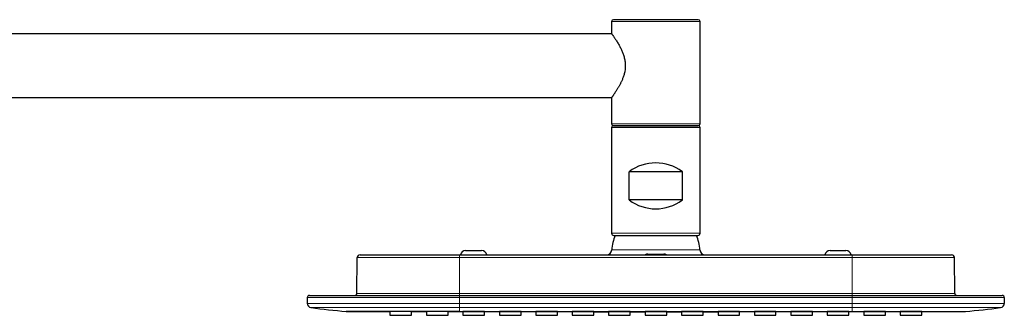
# Model space of a CAD drawing. Header units: millimetres. Extents: x 8 to 2427, y 12 to 2587.
# Tile 154 of 154: x 1901 to 2179, y 2504 to 2587. Entities that reach past the tile are written whole.
import ezdxf

# ---------------------------------------------------------------- set-up
doc = ezdxf.new("R2010")
doc.units = ezdxf.units.MM

msp = doc.modelspace()

# ---------------------------------------------------------------- linework, layer by layer
at = {"color": 7, "linetype": 'Continuous', "lineweight": 30}
for p, q in [((2067.9, 2586.7), (2067.9, 2583.25)), ((2092.4, 2587.2), (2068.4, 2587.2)), ((2092.9, 2557.7), (2092.9, 2586.7)), ((2067.94, 2583.2), (1691.36, 2583.2)), ((1691.36, 2565.2), (2067.94, 2565.2)), ((2067.9, 2565.15), (2067.9, 2557.7)), ((2067.9, 2556.7), (2067.9, 2526.8)), ((2068.4, 2557.2), (2092.4, 2557.2)), ((2092.4, 2557.2), (2068.4, 2557.2)), ((2092.9, 2526.8), (2092.9, 2556.7)), ((2072.9, 2536.2), (2072.9, 2544.2)), ((2087.9, 2544.2), (2072.9, 2544.2)), ((2087.9, 2536.2), (2087.9, 2544.2)), ((2087.9, 2536.2), (2072.9, 2536.2)), ((2068.51, 2526.2), (2092.3, 2526.2)), ((2026.65, 2521.9), (2031.15, 2521.9)), ((2129.65, 2521.9), (2134.15, 2521.9)), ((1995.91, 2509.79), (1996, 2519.91)), ((1996.8, 2520.7), (2024.9, 2520.7)), ((2024.9, 2520.7), (2135.9, 2520.7)), ((2078.15, 2520.9), (2082.65, 2520.9)), ((2135.9, 2520.7), (2164.01, 2520.7)), ((2164.9, 2509.79), (2164.81, 2519.91)), ((1981.9, 2508.6), (1981.9, 2506.94)), ((1982.5, 2509.2), (2024.9, 2509.2)), ((2024.9, 2509.2), (2135.9, 2509.2)), ((2135.9, 2509.2), (2178.3, 2509.2)), ((2178.9, 2508.6), (2178.9, 2506.94)), ((2002.89, 2504.68), (2005.25, 2504.67)), ((2005.25, 2504.69), (2005.25, 2503.58)), ((2005.25, 2503.58), (2011.37, 2503.58)), ((2011.37, 2503.58), (2011.37, 2504.68)), ((2015.58, 2504.68), (2015.58, 2503.58)), ((2015.58, 2503.58), (2021.7, 2503.58)), ((2021.7, 2503.58), (2021.7, 2504.68)), ((2025.85, 2504.67), (2025.85, 2503.58)), ((2025.85, 2503.58), (2031.97, 2503.58)), ((2031.97, 2503.58), (2031.97, 2504.67)), ((2036.18, 2504.68), (2036.18, 2503.58)), ((2036.18, 2503.58), (2042.3, 2503.58)), ((2042.3, 2503.58), (2042.3, 2504.67)), ((2046.45, 2504.66), (2046.45, 2503.58)), ((2046.45, 2503.58), (2052.57, 2503.58)), ((2052.57, 2503.58), (2052.57, 2504.66)), ((2056.78, 2504.67), (2056.78, 2503.58)), ((2056.78, 2503.58), (2062.9, 2503.58)), ((2062.9, 2503.58), (2062.9, 2504.67)), ((2067.05, 2504.66), (2067.05, 2503.58)), ((2067.05, 2503.58), (2073.17, 2503.58)), ((2073.17, 2503.58), (2073.17, 2504.66)), ((2077.38, 2504.67), (2077.38, 2503.58)), ((2077.38, 2503.58), (2083.5, 2503.58)), ((2083.5, 2503.58), (2083.5, 2504.67)), ((2087.65, 2504.66), (2087.65, 2503.58)), ((2087.65, 2503.58), (2093.77, 2503.58)), ((2093.77, 2503.58), (2093.77, 2504.66)), ((2097.98, 2504.67), (2097.98, 2503.58)), ((2097.98, 2503.58), (2104.1, 2503.58)), ((2104.1, 2503.58), (2104.1, 2504.67)), ((2108.25, 2504.66), (2108.25, 2503.58)), ((2108.25, 2503.58), (2114.37, 2503.58)), ((2114.37, 2503.58), (2114.37, 2504.66)), ((2118.58, 2504.67), (2118.58, 2503.58)), ((2118.58, 2503.58), (2124.7, 2503.58)), ((2124.7, 2503.58), (2124.7, 2504.68)), ((2128.85, 2504.67), (2128.85, 2503.58)), ((2128.85, 2503.58), (2134.97, 2503.58)), ((2134.97, 2503.58), (2134.97, 2504.67)), ((2139.18, 2504.68), (2139.18, 2503.58)), ((2139.18, 2503.58), (2145.3, 2503.58)), ((2145.3, 2503.58), (2145.3, 2504.68)), ((2149.45, 2504.68), (2149.45, 2503.58)), ((2149.45, 2503.58), (2155.57, 2503.58)), ((2155.57, 2503.58), (2155.57, 2504.69)), ((2155.57, 2504.67), (2157.92, 2504.68))]:
    msp.add_line(p, q, dxfattribs=at)
at = {"color": 252, "linetype": 'Continuous', "lineweight": 0}
for p, q in [((2092.9, 2586.7), (2067.9, 2586.7)), ((2067.9, 2557.7), (2092.9, 2557.7)), ((2092.9, 2556.7), (2067.9, 2556.7)), ((2092.9, 2526.8), (2067.9, 2526.8)), ((2067.94, 2522.09), (2092.87, 2522.09)), ((2024.9, 2519.91), (1996, 2519.91)), ((2024.9, 2519.91), (2024.9, 2520.7)), ((2024.9, 2509.79), (2024.9, 2519.91)), ((2135.9, 2519.91), (2024.9, 2519.91)), ((2135.9, 2519.91), (2135.9, 2520.7)), ((2135.9, 2509.79), (2135.9, 2519.91)), ((2164.81, 2519.91), (2135.9, 2519.91)), ((2024.9, 2508.6), (1981.9, 2508.6)), ((1995.91, 2509.79), (2024.9, 2509.79)), ((2024.9, 2509.79), (2024.9, 2509.2)), ((2024.9, 2509.79), (2135.9, 2509.79)), ((2024.9, 2508.6), (2024.9, 2509.2)), ((2024.9, 2506.94), (2024.9, 2508.6)), ((2135.9, 2508.6), (2024.9, 2508.6)), ((2135.9, 2509.79), (2135.9, 2509.2)), ((2135.9, 2509.79), (2164.9, 2509.79)), ((2135.9, 2508.6), (2135.9, 2509.2)), ((2135.9, 2506.94), (2135.9, 2508.6)), ((2178.9, 2508.6), (2135.9, 2508.6)), ((2024.9, 2506.94), (1981.9, 2506.94)), ((1982.94, 2505.75), (2024.9, 2505.75)), ((2024.9, 2505.75), (2024.9, 2506.94)), ((2024.9, 2506.94), (2135.9, 2506.94)), ((2135.9, 2505.75), (2024.9, 2505.75)), ((2024.9, 2504.7), (2024.9, 2505.75)), ((2135.9, 2505.75), (2135.9, 2506.94)), ((2135.9, 2506.94), (2178.9, 2506.94)), ((2177.87, 2505.75), (2135.9, 2505.75)), ((2135.9, 2504.7), (2135.9, 2505.75))]:
    msp.add_line(p, q, dxfattribs=at)
at = {"color": 7, "linetype": 'Continuous', "lineweight": 30, "flags": 128}
for points in [[(1992.89, 2504.7), (1997.36, 2504.69), (2002.89, 2504.68)], [(2011.37, 2504.66), (2011.85, 2504.66), (2014.95, 2504.66), (2015.58, 2504.66)], [(2021.7, 2504.65), (2024.44, 2504.64), (2025.85, 2504.64)], [(2031.97, 2504.64), (2034.06, 2504.63), (2036.18, 2504.63)], [(2042.3, 2504.63), (2044.16, 2504.62), (2046.45, 2504.62)], [(2052.57, 2504.62), (2054.74, 2504.62), (2056.78, 2504.62)], [(2062.9, 2504.61), (2065.61, 2504.61), (2067.05, 2504.61)], [(2073.17, 2504.61), (2073.41, 2504.61), (2077.38, 2504.61)], [(2083.5, 2504.61), (2086.02, 2504.61), (2087.65, 2504.61)], [(2093.77, 2504.61), (2094.73, 2504.61), (2097.98, 2504.61)], [(2104.1, 2504.62), (2107.46, 2504.62), (2108.25, 2504.62)], [(2114.37, 2504.62), (2116.21, 2504.62), (2118.58, 2504.63)], [(2124.7, 2504.63), (2125.18, 2504.63), (2128.85, 2504.64)], [(2134.97, 2504.64), (2139.04, 2504.65), (2139.18, 2504.65)], [(2145.3, 2504.66), (2148.37, 2504.66), (2149.45, 2504.66)], [(2157.92, 2504.68), (2163.45, 2504.69), (2167.92, 2504.7)]]:
    msp.add_lwpolyline(points, dxfattribs=at)
at = {"color": 7, "linetype": 'Continuous', "lineweight": 30}
for centre, radius, start, end in [((2068.4, 2586.7), 0.5, 90, 180), ((2092.4, 2586.7), 0.5, 0, 90), ((2068.4, 2557.7), 0.5, 180, 270), ((2092.4, 2557.7), 0.5, 270, 0), ((2068.4, 2556.7), 0.5, 90, 180), ((2092.4, 2556.7), 0.5, 0, 90), ((2080.4, 2534.2), 12.5, 53.1301, 126.8699), ((2080.4, 2546.2), 12.5, 233.1301, 306.8699), ((2068.51, 2526.8), 0.601, 180, 270), ((2080.4, 2521.2), 12.5, 156.4218, 175.904), ((2080.4, 2521.2), 12.5, 4.096, 23.5782), ((2092.3, 2526.8), 0.601, 270, 0), ((2026.65, 2520.4), 1.5, 90, 168.463), ((2031.15, 2520.4), 1.5, 11.537, 90), ((2066.44, 2522.2), 1.5, 270, 355.904), ((2094.37, 2522.2), 1.5, 184.096, 270), ((2129.65, 2520.4), 1.5, 90, 168.463), ((2134.15, 2520.4), 1.5, 11.537, 90), ((1996.8, 2519.9), 0.8, 90, 179.5), ((2078.15, 2519.4), 1.5, 90, 119.9264), ((2082.65, 2519.4), 1.5, 60.0736, 90), ((2164.01, 2519.9), 0.8, 0.5, 90), ((1982.5, 2508.6), 0.6, 90, 180), ((1995.31, 2509.8), 0.6, 270, 359.5), ((2165.5, 2509.8), 0.6, 180.5, 270), ((2178.3, 2508.6), 0.6, 0, 90), ((1983.1, 2506.94), 1.2, 180, 262.0944), ((2004, 2657.4), 153.1, 262.0944, 265.8379), ((2156.81, 2657.4), 153.1, 274.1621, 277.9056), ((2177.7, 2506.94), 1.2, 277.9056, 0)]:
    msp.add_arc(centre, radius, start, end, dxfattribs=at)
for points, knots in [([(2067.9, 2583.25), (2067.91, 2583.25), (2067.91, 2583.24), (2067.97, 2583.16), (2068.06, 2583.04), (2068.17, 2582.88), (2068.3, 2582.7), (2068.43, 2582.5), (2068.58, 2582.29), (2068.74, 2582.05), (2068.94, 2581.76), (2069.17, 2581.4), (2069.44, 2580.98), (2069.72, 2580.51), (2069.99, 2580.04), (2070.25, 2579.57), (2070.48, 2579.12), (2070.7, 2578.66), (2070.9, 2578.19), (2071.1, 2577.71), (2071.27, 2577.22), (2071.43, 2576.69), (2071.57, 2576.15), (2071.68, 2575.59), (2071.75, 2575.01), (2071.79, 2574.43), (2071.78, 2573.85), (2071.74, 2573.26), (2071.66, 2572.7), (2071.55, 2572.17), (2071.42, 2571.68), (2071.28, 2571.2), (2071.12, 2570.74), (2070.95, 2570.32), (2070.79, 2569.93), (2070.63, 2569.59), (2070.46, 2569.25), (2070.29, 2568.91), (2070.12, 2568.59), (2069.95, 2568.28), (2069.77, 2567.98), (2069.59, 2567.68), (2069.41, 2567.37), (2069.22, 2567.07), (2069.04, 2566.79), (2068.86, 2566.53), (2068.7, 2566.29), (2068.55, 2566.07), (2068.41, 2565.86), (2068.28, 2565.68), (2068.17, 2565.52), (2068.07, 2565.39), (2068, 2565.28), (2067.95, 2565.21), (2067.91, 2565.16), (2067.91, 2565.15), (2067.9, 2565.15)], [0, 0, 0, 0, 0.022215, 0.04461, 0.067325, 0.090218, 0.108421, 0.126704, 0.144517, 0.162394, 0.179993, 0.204168, 0.228598, 0.253151, 0.277951, 0.298125, 0.318363, 0.337724, 0.357149, 0.375791, 0.394504, 0.413877, 0.433359, 0.452966, 0.472723, 0.492149, 0.511747, 0.531516, 0.551456, 0.569312, 0.587266, 0.604774, 0.622352, 0.639661, 0.654133, 0.668634, 0.683234, 0.69786, 0.712614, 0.727393, 0.742271, 0.757174, 0.774239, 0.791307, 0.80842, 0.825382, 0.842393, 0.859183, 0.876027, 0.893903, 0.911854, 0.929353, 0.946931, 0.964261, 0.982164, 1, 1, 1, 1]), ([(2024.9, 2504.7), (2024.75, 2504.7), (2024.43, 2504.7), (2023.93, 2504.7), (2023.38, 2504.7), (2022.79, 2504.7), (2022.16, 2504.7), (2021.55, 2504.7), (2020.95, 2504.7), (2020.36, 2504.7), (2019.75, 2504.7), (2019.14, 2504.7), (2018.57, 2504.7), (2017.9, 2504.7), (2017.1, 2504.7), (2016.14, 2504.7), (2015.38, 2504.7), (2014.82, 2504.7), (2014.47, 2504.7), (2014.11, 2504.7), (2013.75, 2504.7), (2013.39, 2504.7), (2013.02, 2504.7), (2012.37, 2504.7), (2011.45, 2504.7), (2010.27, 2504.7), (2009.34, 2504.7), (2008.66, 2504.7), (2008.22, 2504.7), (2007.78, 2504.7), (2007.36, 2504.7), (2006.97, 2504.7), (2006.55, 2504.7), (2006.06, 2504.7), (2005.5, 2504.7), (2004.9, 2504.7), (2004.32, 2504.7), (2003.74, 2504.7), (2003.19, 2504.7), (2002.82, 2504.7), (2002.62, 2504.7), (2002.56, 2504.7), (2002.51, 2504.7), (2002.46, 2504.7), (2002.41, 2504.7), (2002.36, 2504.7), (2002.31, 2504.7), (2002.23, 2504.7), (2002.11, 2504.7), (2001.93, 2504.7), (2001.71, 2504.7), (2001.47, 2504.7), (2001.2, 2504.7), (2000.89, 2504.7), (2000.56, 2504.7), (2000.2, 2504.7), (1999.81, 2504.7), (1999.49, 2504.7), (1999.23, 2504.7), (1999.04, 2504.7), (1998.85, 2504.7), (1998.65, 2504.7), (1998.46, 2504.7), (1998.28, 2504.7), (1998.05, 2504.7), (1997.77, 2504.7), (1997.37, 2504.7), (1996.95, 2504.7), (1996.51, 2504.7), (1996.21, 2504.7), (1996.01, 2504.7), (1995.9, 2504.7), (1995.8, 2504.7), (1995.7, 2504.7), (1995.61, 2504.7), (1995.52, 2504.7), (1995.43, 2504.7), (1995.31, 2504.7), (1995.15, 2504.7), (1994.95, 2504.7), (1994.74, 2504.7), (1994.53, 2504.7), (1994.31, 2504.7), (1994.1, 2504.7), (1993.89, 2504.7), (1993.69, 2504.7), (1993.5, 2504.7), (1993.33, 2504.7), (1993.2, 2504.7), (1993.09, 2504.7), (1993.01, 2504.7), (1992.96, 2504.7), (1992.92, 2504.7), (1992.89, 2504.7), (1992.88, 2504.7), (1992.88, 2504.7), (1992.88, 2504.7)], [0, 0, 0, 0, 0.009035, 0.019016, 0.029942, 0.041814, 0.05463, 0.067202, 0.078404, 0.090725, 0.103045, 0.115363, 0.127266, 0.13791, 0.156504, 0.176167, 0.196898, 0.20412, 0.211463, 0.218928, 0.226514, 0.234222, 0.242051, 0.250001, 0.276126, 0.302255, 0.328386, 0.338654, 0.348922, 0.359191, 0.369461, 0.378677, 0.386945, 0.40008, 0.414091, 0.428979, 0.444745, 0.459343, 0.47462, 0.488626, 0.49003, 0.491439, 0.492853, 0.494272, 0.495696, 0.497125, 0.498559, 0.499999, 0.503934, 0.509047, 0.51534, 0.522336, 0.530376, 0.539459, 0.549584, 0.560753, 0.572964, 0.586218, 0.592379, 0.598743, 0.605308, 0.612075, 0.619044, 0.625843, 0.630848, 0.644354, 0.65748, 0.676645, 0.69494, 0.712365, 0.717334, 0.722227, 0.727044, 0.731787, 0.736453, 0.741044, 0.74556, 0.750001, 0.759736, 0.770547, 0.782433, 0.795394, 0.809431, 0.824265, 0.840138, 0.857049, 0.874999, 0.893075, 0.910124, 0.926146, 0.941139, 0.955103, 0.967817, 0.979538, 0.990265, 1, 1, 1, 1]), ([(1992.88, 2504.7), (1992.89, 2504.7), (1992.89, 2504.7), (1992.9, 2504.7), (1992.9, 2504.7), (1992.9, 2504.7), (1992.91, 2504.7), (1992.91, 2504.7), (1992.91, 2504.7), (1992.91, 2504.7), (1992.91, 2504.7), (1992.91, 2504.7), (1992.9, 2504.7), (1992.9, 2504.7), (1992.9, 2504.7), (1992.9, 2504.7), (1992.9, 2504.7), (1992.9, 2504.7), (1992.9, 2504.7), (1992.9, 2504.7), (1992.89, 2504.7), (1992.89, 2504.7), (1992.89, 2504.7), (1992.89, 2504.7), (1992.89, 2504.7), (1992.89, 2504.7), (1992.89, 2504.7), (1992.89, 2504.7), (1992.89, 2504.7), (1992.89, 2504.7), (1992.89, 2504.7), (1992.89, 2504.7), (1992.89, 2504.7), (1992.89, 2504.7), (1992.89, 2504.7), (1992.89, 2504.7), (1992.89, 2504.7), (1992.89, 2504.7), (1992.89, 2504.7), (1992.89, 2504.7), (1992.89, 2504.7), (1992.89, 2504.7), (1992.89, 2504.7), (1992.89, 2504.7), (1992.89, 2504.7), (1992.89, 2504.7), (1992.89, 2504.7), (1992.89, 2504.7), (1992.89, 2504.7)], [0, 0, 0, 0, 0.033058, 0.068097, 0.105116, 0.144117, 0.185099, 0.228062, 0.273006, 0.319931, 0.348382, 0.376657, 0.400746, 0.424835, 0.448923, 0.473012, 0.491938, 0.510865, 0.529791, 0.548718, 0.566224, 0.58247, 0.608584, 0.636269, 0.665528, 0.696359, 0.728764, 0.73259, 0.736438, 0.740307, 0.744196, 0.745902, 0.746458, 0.749415, 0.756075, 0.763514, 0.772362, 0.784385, 0.798302, 0.814114, 0.831819, 0.851419, 0.872913, 0.896301, 0.921525, 0.948636, 0.977633, 1, 1, 1, 1]), ([(2011.37, 2504.68), (2011.37, 2504.68), (2011.36, 2504.68), (2011.3, 2504.68), (2011.21, 2504.68), (2011.07, 2504.68), (2010.91, 2504.68), (2010.71, 2504.68), (2010.48, 2504.68), (2010.22, 2504.68), (2009.94, 2504.68), (2009.63, 2504.68), (2009.32, 2504.68), (2008.98, 2504.68), (2008.64, 2504.68), (2008.3, 2504.68), (2007.95, 2504.68), (2007.61, 2504.68), (2007.28, 2504.69), (2006.96, 2504.69), (2006.66, 2504.69), (2006.38, 2504.69), (2006.13, 2504.69), (2005.9, 2504.69), (2005.7, 2504.69), (2005.53, 2504.69), (2005.4, 2504.69), (2005.31, 2504.69), (2005.25, 2504.69), (2005.25, 2504.69), (2005.25, 2504.69)], [0, 0, 0, 0, 0.035758, 0.07163, 0.107388, 0.143145, 0.179017, 0.214775, 0.250533, 0.286405, 0.322163, 0.357921, 0.393792, 0.42955, 0.465308, 0.50118, 0.536938, 0.572696, 0.608568, 0.644325, 0.680083, 0.715955, 0.751713, 0.787471, 0.823343, 0.8591, 0.894858, 0.93073, 0.966488, 1, 1, 1, 1]), ([(2021.7, 2504.68), (2021.7, 2504.68), (2021.69, 2504.68), (2021.63, 2504.68), (2021.54, 2504.68), (2021.41, 2504.68), (2021.24, 2504.68), (2021.04, 2504.68), (2020.81, 2504.68), (2020.55, 2504.68), (2020.27, 2504.68), (2019.97, 2504.68), (2019.65, 2504.69), (2019.31, 2504.69), (2018.97, 2504.69), (2018.63, 2504.69), (2018.29, 2504.69), (2017.95, 2504.69), (2017.61, 2504.69), (2017.3, 2504.69), (2016.99, 2504.69), (2016.71, 2504.69), (2016.46, 2504.69), (2016.23, 2504.69), (2016.03, 2504.69), (2015.87, 2504.69), (2015.74, 2504.69), (2015.64, 2504.68), (2015.59, 2504.68), (2015.58, 2504.68), (2015.58, 2504.68)], [0, 0, 0, 0, 0.035758, 0.07163, 0.107388, 0.143145, 0.179017, 0.214775, 0.250533, 0.286405, 0.322163, 0.357921, 0.393793, 0.42955, 0.465308, 0.50118, 0.536938, 0.572696, 0.608568, 0.644325, 0.680083, 0.715955, 0.751713, 0.787471, 0.823342, 0.8591, 0.894858, 0.93073, 0.966488, 1, 1, 1, 1]), ([(2024.9, 2504.7), (2025.52, 2504.7), (2026.78, 2504.7), (2028.7, 2504.7), (2030.67, 2504.7), (2032.69, 2504.7), (2034.76, 2504.7), (2036.87, 2504.7), (2039.02, 2504.7), (2041.23, 2504.7), (2043.58, 2504.7), (2046.08, 2504.7), (2048.01, 2504.7), (2049.25, 2504.7), (2049.78, 2504.7), (2050.31, 2504.7), (2050.85, 2504.7), (2051.39, 2504.7), (2051.93, 2504.7), (2052.46, 2504.7), (2055.06, 2504.7), (2057.94, 2504.7), (2061.14, 2504.7), (2062.57, 2504.7), (2064, 2504.7), (2065.44, 2504.7), (2066.93, 2504.7), (2068.53, 2504.7), (2070.24, 2504.7), (2071.99, 2504.7), (2073.7, 2504.7), (2075.1, 2504.7), (2076.19, 2504.7), (2077, 2504.7), (2077.8, 2504.7), (2078.58, 2504.7), (2079.35, 2504.7), (2080.15, 2504.7), (2081.01, 2504.7), (2082.24, 2504.7), (2083.8, 2504.7), (2085.65, 2504.7), (2087.4, 2504.7), (2089.04, 2504.7), (2090.58, 2504.7), (2091.77, 2504.7), (2092.59, 2504.7), (2093.08, 2504.7), (2093.57, 2504.7), (2094.06, 2504.7), (2094.57, 2504.7), (2095.1, 2504.7), (2097.71, 2504.7), (2101.39, 2504.7), (2105.02, 2504.7), (2106.52, 2504.7), (2106.9, 2504.7), (2107.27, 2504.7), (2107.64, 2504.7), (2108.02, 2504.7), (2108.44, 2504.7), (2108.88, 2504.7), (2109.88, 2504.7), (2111.41, 2504.7), (2113.46, 2504.7), (2115.55, 2504.7), (2117.67, 2504.7), (2119.83, 2504.7), (2121.92, 2504.7), (2123.94, 2504.7), (2125.9, 2504.7), (2127.76, 2504.7), (2129.53, 2504.7), (2131.2, 2504.7), (2132.82, 2504.7), (2134.38, 2504.7), (2135.4, 2504.7), (2135.9, 2504.7)], [0, 0, 0, 0, 0.016757, 0.034011, 0.051763, 0.070012, 0.088758, 0.107654, 0.12703, 0.146885, 0.16722, 0.190564, 0.21451, 0.219285, 0.224083, 0.228904, 0.233748, 0.238615, 0.243506, 0.248419, 0.252887, 0.3136, 0.326478, 0.339357, 0.352235, 0.365114, 0.378304, 0.39235, 0.40854, 0.424337, 0.43974, 0.45475, 0.462107, 0.469367, 0.476527, 0.48359, 0.490554, 0.497419, 0.505237, 0.513592, 0.530748, 0.547432, 0.563644, 0.577941, 0.591849, 0.605368, 0.609833, 0.614254, 0.618631, 0.622964, 0.627557, 0.632414, 0.637271, 0.697984, 0.731983, 0.735322, 0.738662, 0.742001, 0.74534, 0.748679, 0.752459, 0.75651, 0.760542, 0.779473, 0.797958, 0.816, 0.835962, 0.855349, 0.874163, 0.892403, 0.910068, 0.927159, 0.942748, 0.957827, 0.972395, 0.986453, 1, 1, 1, 1]), ([(2031.97, 2504.67), (2031.97, 2504.67), (2031.96, 2504.67), (2031.9, 2504.67), (2031.81, 2504.67), (2031.67, 2504.67), (2031.51, 2504.67), (2031.31, 2504.67), (2031.08, 2504.67), (2030.82, 2504.67), (2030.54, 2504.67), (2030.23, 2504.67), (2029.92, 2504.67), (2029.58, 2504.67), (2029.24, 2504.67), (2028.9, 2504.67), (2028.55, 2504.67), (2028.21, 2504.67), (2027.88, 2504.67), (2027.56, 2504.67), (2027.26, 2504.67), (2026.98, 2504.67), (2026.73, 2504.67), (2026.5, 2504.67), (2026.3, 2504.67), (2026.13, 2504.67), (2026, 2504.67), (2025.91, 2504.67), (2025.85, 2504.67), (2025.85, 2504.67), (2025.85, 2504.67)], [0, 0, 0, 0, 0.035758, 0.07163, 0.107388, 0.143145, 0.179017, 0.214775, 0.250533, 0.286405, 0.322163, 0.357921, 0.393793, 0.42955, 0.465308, 0.50118, 0.536938, 0.572696, 0.608568, 0.644325, 0.680083, 0.715955, 0.751713, 0.787471, 0.823342, 0.8591, 0.894858, 0.93073, 0.966488, 1, 1, 1, 1]), ([(2042.3, 2504.67), (2042.3, 2504.67), (2042.29, 2504.67), (2042.23, 2504.68), (2042.14, 2504.68), (2042.01, 2504.68), (2041.84, 2504.68), (2041.64, 2504.68), (2041.41, 2504.68), (2041.15, 2504.68), (2040.87, 2504.68), (2040.57, 2504.68), (2040.25, 2504.68), (2039.91, 2504.68), (2039.57, 2504.68), (2039.23, 2504.68), (2038.89, 2504.68), (2038.55, 2504.68), (2038.21, 2504.68), (2037.9, 2504.68), (2037.59, 2504.68), (2037.31, 2504.68), (2037.06, 2504.68), (2036.83, 2504.68), (2036.63, 2504.68), (2036.47, 2504.68), (2036.34, 2504.68), (2036.24, 2504.68), (2036.19, 2504.68), (2036.18, 2504.68), (2036.18, 2504.68)], [0, 0, 0, 0, 0.035758, 0.07163, 0.107388, 0.143146, 0.179017, 0.214775, 0.250533, 0.286405, 0.322163, 0.357921, 0.393793, 0.429551, 0.465308, 0.50118, 0.536938, 0.572696, 0.608568, 0.644325, 0.680083, 0.715955, 0.751713, 0.78747, 0.823342, 0.8591, 0.894858, 0.93073, 0.966488, 1, 1, 1, 1]), ([(2052.57, 2504.66), (2052.57, 2504.66), (2052.56, 2504.66), (2052.5, 2504.66), (2052.41, 2504.66), (2052.27, 2504.66), (2052.11, 2504.66), (2051.91, 2504.66), (2051.68, 2504.66), (2051.42, 2504.66), (2051.14, 2504.66), (2050.83, 2504.66), (2050.52, 2504.66), (2050.18, 2504.66), (2049.84, 2504.66), (2049.5, 2504.66), (2049.15, 2504.66), (2048.81, 2504.66), (2048.48, 2504.66), (2048.16, 2504.66), (2047.86, 2504.66), (2047.58, 2504.66), (2047.33, 2504.66), (2047.1, 2504.66), (2046.9, 2504.66), (2046.73, 2504.66), (2046.6, 2504.66), (2046.51, 2504.66), (2046.45, 2504.66), (2046.45, 2504.66), (2046.45, 2504.66)], [0, 0, 0, 0, 0.035758, 0.07163, 0.107388, 0.143146, 0.179017, 0.214775, 0.250533, 0.286405, 0.322163, 0.357921, 0.393793, 0.42955, 0.465308, 0.50118, 0.536938, 0.572696, 0.608567, 0.644325, 0.680083, 0.715955, 0.751713, 0.78747, 0.823342, 0.8591, 0.894858, 0.93073, 0.966488, 1, 1, 1, 1]), ([(2062.9, 2504.67), (2062.9, 2504.67), (2062.89, 2504.67), (2062.83, 2504.67), (2062.74, 2504.67), (2062.61, 2504.67), (2062.44, 2504.68), (2062.24, 2504.68), (2062.01, 2504.68), (2061.75, 2504.68), (2061.47, 2504.68), (2061.17, 2504.68), (2060.85, 2504.68), (2060.51, 2504.68), (2060.17, 2504.68), (2059.83, 2504.68), (2059.49, 2504.68), (2059.15, 2504.68), (2058.81, 2504.68), (2058.5, 2504.68), (2058.19, 2504.68), (2057.91, 2504.68), (2057.66, 2504.68), (2057.43, 2504.68), (2057.23, 2504.68), (2057.07, 2504.67), (2056.94, 2504.67), (2056.84, 2504.67), (2056.79, 2504.67), (2056.78, 2504.67), (2056.78, 2504.67)], [0, 0, 0, 0, 0.035758, 0.07163, 0.107388, 0.143146, 0.179017, 0.214775, 0.250533, 0.286405, 0.322163, 0.357921, 0.393793, 0.429551, 0.465308, 0.50118, 0.536938, 0.572696, 0.608567, 0.644325, 0.680083, 0.715955, 0.751712, 0.78747, 0.823342, 0.8591, 0.894858, 0.93073, 0.966488, 1, 1, 1, 1]), ([(2073.17, 2504.66), (2073.17, 2504.66), (2073.16, 2504.66), (2073.1, 2504.66), (2073.01, 2504.66), (2072.87, 2504.66), (2072.71, 2504.66), (2072.51, 2504.66), (2072.28, 2504.66), (2072.02, 2504.66), (2071.74, 2504.66), (2071.43, 2504.66), (2071.12, 2504.66), (2070.78, 2504.66), (2070.44, 2504.66), (2070.1, 2504.66), (2069.75, 2504.66), (2069.41, 2504.66), (2069.08, 2504.66), (2068.76, 2504.66), (2068.46, 2504.66), (2068.18, 2504.66), (2067.93, 2504.66), (2067.7, 2504.66), (2067.5, 2504.66), (2067.33, 2504.66), (2067.2, 2504.66), (2067.11, 2504.66), (2067.05, 2504.66), (2067.05, 2504.66), (2067.05, 2504.66)], [0, 0, 0, 0, 0.035758, 0.07163, 0.107388, 0.143146, 0.179017, 0.214775, 0.250533, 0.286405, 0.322163, 0.357921, 0.393793, 0.42955, 0.465308, 0.50118, 0.536938, 0.572696, 0.608567, 0.644325, 0.680083, 0.715955, 0.751713, 0.78747, 0.823342, 0.8591, 0.894858, 0.93073, 0.966488, 1, 1, 1, 1]), ([(2083.5, 2504.67), (2083.5, 2504.67), (2083.5, 2504.67), (2083.47, 2504.67), (2083.41, 2504.67), (2083.34, 2504.67), (2083.24, 2504.67), (2083.13, 2504.68), (2082.99, 2504.68), (2082.84, 2504.68), (2082.67, 2504.68), (2082.48, 2504.68), (2082.28, 2504.68), (2082.07, 2504.68), (2081.84, 2504.68), (2081.61, 2504.68), (2081.37, 2504.68), (2081.12, 2504.68), (2080.86, 2504.68), (2080.61, 2504.68), (2080.35, 2504.68), (2080.09, 2504.68), (2079.83, 2504.68), (2079.58, 2504.68), (2079.34, 2504.68), (2079.1, 2504.68), (2078.87, 2504.68), (2078.66, 2504.68), (2078.45, 2504.68), (2078.26, 2504.68), (2078.09, 2504.68), (2077.93, 2504.68), (2077.79, 2504.68), (2077.67, 2504.67), (2077.57, 2504.67), (2077.49, 2504.67), (2077.43, 2504.67), (2077.38, 2504.67), (2077.38, 2504.67), (2077.38, 2504.67)], [0, 0, 0, 0, 0.026371, 0.052926, 0.080058, 0.107389, 0.133856, 0.160508, 0.187447, 0.214778, 0.241337, 0.267897, 0.294835, 0.322167, 0.34875, 0.375334, 0.402224, 0.429555, 0.456139, 0.482722, 0.509612, 0.536944, 0.563527, 0.590111, 0.617001, 0.644332, 0.670916, 0.697499, 0.724389, 0.751721, 0.778304, 0.804887, 0.831778, 0.859109, 0.885668, 0.912228, 0.939166, 0.966498, 1, 1, 1, 1]), ([(2093.77, 2504.66), (2093.77, 2504.66), (2093.76, 2504.66), (2093.7, 2504.66), (2093.61, 2504.66), (2093.47, 2504.66), (2093.31, 2504.66), (2093.11, 2504.66), (2092.88, 2504.66), (2092.62, 2504.66), (2092.34, 2504.66), (2092.03, 2504.66), (2091.72, 2504.66), (2091.38, 2504.66), (2091.04, 2504.66), (2090.7, 2504.66), (2090.35, 2504.66), (2090.01, 2504.66), (2089.68, 2504.66), (2089.36, 2504.66), (2089.06, 2504.66), (2088.78, 2504.66), (2088.53, 2504.66), (2088.3, 2504.66), (2088.1, 2504.66), (2087.93, 2504.66), (2087.8, 2504.66), (2087.71, 2504.66), (2087.65, 2504.66), (2087.65, 2504.66), (2087.65, 2504.66)], [0, 0, 0, 0, 0.035758, 0.07163, 0.107388, 0.143146, 0.179017, 0.214775, 0.250533, 0.286405, 0.322163, 0.357921, 0.393793, 0.42955, 0.465308, 0.50118, 0.536938, 0.572696, 0.608567, 0.644325, 0.680083, 0.715955, 0.751712, 0.78747, 0.823342, 0.8591, 0.894858, 0.93073, 0.966487, 1, 1, 1, 1]), ([(2104.1, 2504.67), (2104.1, 2504.67), (2104.09, 2504.67), (2104.03, 2504.67), (2103.94, 2504.67), (2103.81, 2504.67), (2103.64, 2504.68), (2103.44, 2504.68), (2103.21, 2504.68), (2102.95, 2504.68), (2102.67, 2504.68), (2102.37, 2504.68), (2102.05, 2504.68), (2101.71, 2504.68), (2101.37, 2504.68), (2101.03, 2504.68), (2100.69, 2504.68), (2100.35, 2504.68), (2100.01, 2504.68), (2099.7, 2504.68), (2099.39, 2504.68), (2099.11, 2504.68), (2098.86, 2504.68), (2098.63, 2504.68), (2098.43, 2504.68), (2098.27, 2504.67), (2098.14, 2504.67), (2098.04, 2504.67), (2097.99, 2504.67), (2097.98, 2504.67), (2097.98, 2504.67)], [0, 0, 0, 0, 0.035758, 0.07163, 0.107388, 0.143146, 0.179017, 0.214775, 0.250533, 0.286405, 0.322163, 0.357921, 0.393793, 0.42955, 0.465308, 0.50118, 0.536938, 0.572696, 0.608567, 0.644325, 0.680083, 0.715955, 0.751712, 0.78747, 0.823342, 0.8591, 0.894858, 0.93073, 0.966487, 1, 1, 1, 1]), ([(2114.37, 2504.66), (2114.37, 2504.66), (2114.36, 2504.66), (2114.3, 2504.66), (2114.21, 2504.66), (2114.07, 2504.66), (2113.91, 2504.66), (2113.71, 2504.66), (2113.48, 2504.66), (2113.22, 2504.66), (2112.94, 2504.66), (2112.63, 2504.66), (2112.32, 2504.66), (2111.98, 2504.66), (2111.64, 2504.66), (2111.3, 2504.66), (2110.95, 2504.66), (2110.61, 2504.66), (2110.28, 2504.66), (2109.96, 2504.66), (2109.66, 2504.66), (2109.38, 2504.66), (2109.13, 2504.66), (2108.9, 2504.66), (2108.7, 2504.66), (2108.53, 2504.66), (2108.4, 2504.66), (2108.31, 2504.66), (2108.25, 2504.66), (2108.25, 2504.66), (2108.25, 2504.66)], [0, 0, 0, 0, 0.035758, 0.07163, 0.107388, 0.143145, 0.179017, 0.214775, 0.250533, 0.286405, 0.322163, 0.357921, 0.393792, 0.42955, 0.465308, 0.50118, 0.536938, 0.572695, 0.608567, 0.644325, 0.680083, 0.715955, 0.751712, 0.78747, 0.823342, 0.8591, 0.894858, 0.93073, 0.966487, 1, 1, 1, 1]), ([(2124.7, 2504.68), (2124.7, 2504.68), (2124.69, 2504.68), (2124.63, 2504.68), (2124.54, 2504.68), (2124.41, 2504.68), (2124.24, 2504.68), (2124.04, 2504.68), (2123.81, 2504.68), (2123.55, 2504.68), (2123.27, 2504.68), (2122.97, 2504.68), (2122.65, 2504.68), (2122.31, 2504.68), (2121.97, 2504.68), (2121.63, 2504.68), (2121.29, 2504.68), (2120.95, 2504.68), (2120.61, 2504.68), (2120.3, 2504.68), (2119.99, 2504.68), (2119.71, 2504.68), (2119.46, 2504.68), (2119.23, 2504.68), (2119.03, 2504.68), (2118.87, 2504.68), (2118.74, 2504.68), (2118.64, 2504.68), (2118.59, 2504.67), (2118.58, 2504.67), (2118.58, 2504.67)], [0, 0, 0, 0, 0.035758, 0.07163, 0.107388, 0.143145, 0.179017, 0.214775, 0.250533, 0.286405, 0.322163, 0.357921, 0.393792, 0.42955, 0.465308, 0.50118, 0.536938, 0.572695, 0.608567, 0.644325, 0.680083, 0.715955, 0.751712, 0.78747, 0.823342, 0.8591, 0.894858, 0.93073, 0.966487, 1, 1, 1, 1]), ([(2134.97, 2504.67), (2134.97, 2504.67), (2134.96, 2504.67), (2134.9, 2504.67), (2134.81, 2504.67), (2134.67, 2504.67), (2134.51, 2504.67), (2134.31, 2504.67), (2134.08, 2504.67), (2133.82, 2504.67), (2133.54, 2504.67), (2133.23, 2504.67), (2132.92, 2504.67), (2132.58, 2504.67), (2132.24, 2504.67), (2131.9, 2504.67), (2131.55, 2504.67), (2131.21, 2504.67), (2130.88, 2504.67), (2130.56, 2504.67), (2130.26, 2504.67), (2129.98, 2504.67), (2129.73, 2504.67), (2129.5, 2504.67), (2129.3, 2504.67), (2129.13, 2504.67), (2129, 2504.67), (2128.91, 2504.67), (2128.85, 2504.67), (2128.85, 2504.67), (2128.85, 2504.67)], [0, 0, 0, 0, 0.035758, 0.07163, 0.107388, 0.143145, 0.179017, 0.214775, 0.250533, 0.286405, 0.322163, 0.35792, 0.393792, 0.42955, 0.465308, 0.50118, 0.536937, 0.572695, 0.608567, 0.644325, 0.680083, 0.715954, 0.751712, 0.78747, 0.823342, 0.8591, 0.894858, 0.93073, 0.966487, 1, 1, 1, 1]), ([(2135.9, 2504.7), (2136.14, 2504.7), (2136.64, 2504.7), (2137.41, 2504.7), (2138.22, 2504.7), (2139.03, 2504.7), (2139.78, 2504.7), (2140.45, 2504.7), (2141.06, 2504.7), (2141.68, 2504.7), (2142.31, 2504.7), (2143.14, 2504.7), (2144.12, 2504.7), (2145.21, 2504.7), (2146.25, 2504.7), (2147.22, 2504.7), (2148, 2504.7), (2148.61, 2504.7), (2149.06, 2504.7), (2149.51, 2504.7), (2149.95, 2504.7), (2150.39, 2504.7), (2150.83, 2504.7), (2151.27, 2504.7), (2151.86, 2504.7), (2152.59, 2504.7), (2153.47, 2504.7), (2154.43, 2504.7), (2155.45, 2504.7), (2156.53, 2504.7), (2157.57, 2504.7), (2158.23, 2504.7), (2158.57, 2504.7), (2158.59, 2504.7), (2158.61, 2504.7), (2158.63, 2504.7), (2158.66, 2504.7), (2158.71, 2504.7), (2158.81, 2504.7), (2158.94, 2504.7), (2159.12, 2504.7), (2159.36, 2504.7), (2159.65, 2504.7), (2159.98, 2504.7), (2160.34, 2504.7), (2160.73, 2504.7), (2161.15, 2504.7), (2161.59, 2504.7), (2162.05, 2504.7), (2162.38, 2504.7), (2162.58, 2504.7), (2162.65, 2504.7), (2162.71, 2504.7), (2162.78, 2504.7), (2162.84, 2504.7), (2162.98, 2504.7), (2163.26, 2504.7), (2163.65, 2504.7), (2164.06, 2504.7), (2164.44, 2504.7), (2164.8, 2504.7), (2165.15, 2504.7), (2165.41, 2504.7), (2165.58, 2504.7), (2165.7, 2504.7), (2165.83, 2504.7), (2165.95, 2504.7), (2166.09, 2504.7), (2166.22, 2504.7), (2166.35, 2504.7), (2166.52, 2504.7), (2166.71, 2504.7), (2166.92, 2504.7), (2167.12, 2504.7), (2167.3, 2504.7), (2167.45, 2504.7), (2167.57, 2504.7), (2167.67, 2504.7), (2167.74, 2504.7), (2167.81, 2504.7), (2167.85, 2504.7), (2167.89, 2504.7), (2167.91, 2504.7), (2167.92, 2504.7), (2167.92, 2504.7), (2167.92, 2504.7)], [0, 0, 0, 0, 0.014369, 0.029616, 0.045742, 0.062721, 0.078404, 0.090725, 0.103044, 0.115363, 0.128037, 0.141792, 0.165533, 0.188223, 0.209863, 0.230454, 0.249998, 0.259795, 0.269593, 0.279392, 0.289191, 0.29899, 0.30879, 0.318591, 0.328392, 0.348928, 0.369467, 0.390165, 0.417848, 0.445382, 0.472765, 0.499996, 0.500535, 0.501103, 0.5017, 0.502326, 0.502981, 0.503665, 0.507279, 0.511051, 0.515337, 0.522808, 0.531458, 0.541287, 0.552294, 0.564479, 0.577842, 0.592383, 0.608102, 0.624997, 0.627386, 0.629763, 0.632129, 0.634484, 0.636827, 0.639159, 0.65, 0.668732, 0.684779, 0.700187, 0.717696, 0.734299, 0.749998, 0.755957, 0.762336, 0.769134, 0.776353, 0.783992, 0.792051, 0.80053, 0.80943, 0.824264, 0.840136, 0.857048, 0.874998, 0.890133, 0.904554, 0.918263, 0.931257, 0.943537, 0.955103, 0.967817, 0.979537, 0.990265, 1, 1, 1, 1]), ([(2145.3, 2504.68), (2145.3, 2504.68), (2145.29, 2504.68), (2145.23, 2504.68), (2145.14, 2504.69), (2145.01, 2504.69), (2144.84, 2504.69), (2144.64, 2504.69), (2144.41, 2504.69), (2144.15, 2504.69), (2143.87, 2504.69), (2143.57, 2504.69), (2143.25, 2504.69), (2142.91, 2504.69), (2142.57, 2504.69), (2142.23, 2504.69), (2141.89, 2504.69), (2141.55, 2504.69), (2141.21, 2504.69), (2140.9, 2504.68), (2140.59, 2504.68), (2140.31, 2504.68), (2140.06, 2504.68), (2139.83, 2504.68), (2139.63, 2504.68), (2139.47, 2504.68), (2139.34, 2504.68), (2139.24, 2504.68), (2139.19, 2504.68), (2139.18, 2504.68), (2139.18, 2504.68)], [0, 0, 0, 0, 0.035758, 0.07163, 0.107388, 0.143145, 0.179017, 0.214775, 0.250533, 0.286405, 0.322162, 0.35792, 0.393792, 0.42955, 0.465308, 0.50118, 0.536937, 0.572695, 0.608567, 0.644325, 0.680083, 0.715954, 0.751712, 0.78747, 0.823342, 0.8591, 0.894858, 0.93073, 0.966487, 1, 1, 1, 1]), ([(2155.57, 2504.69), (2155.57, 2504.69), (2155.56, 2504.69), (2155.5, 2504.69), (2155.41, 2504.69), (2155.27, 2504.69), (2155.11, 2504.69), (2154.91, 2504.69), (2154.68, 2504.69), (2154.42, 2504.69), (2154.14, 2504.69), (2153.83, 2504.69), (2153.52, 2504.69), (2153.18, 2504.68), (2152.84, 2504.68), (2152.5, 2504.68), (2152.15, 2504.68), (2151.81, 2504.68), (2151.48, 2504.68), (2151.16, 2504.68), (2150.86, 2504.68), (2150.58, 2504.68), (2150.33, 2504.68), (2150.1, 2504.68), (2149.9, 2504.68), (2149.73, 2504.68), (2149.6, 2504.68), (2149.51, 2504.68), (2149.45, 2504.68), (2149.45, 2504.68), (2149.45, 2504.68)], [0, 0, 0, 0, 0.035758, 0.07163, 0.107387, 0.143145, 0.179017, 0.214775, 0.250533, 0.286404, 0.322162, 0.35792, 0.393792, 0.42955, 0.465307, 0.501179, 0.536937, 0.572695, 0.608567, 0.644325, 0.680083, 0.715954, 0.751712, 0.78747, 0.823342, 0.8591, 0.894858, 0.93073, 0.966487, 1, 1, 1, 1]), ([(2167.92, 2504.7), (2167.92, 2504.7), (2167.92, 2504.7), (2167.91, 2504.7), (2167.9, 2504.7), (2167.9, 2504.7), (2167.9, 2504.7), (2167.9, 2504.7), (2167.9, 2504.7), (2167.9, 2504.7), (2167.9, 2504.7), (2167.91, 2504.7), (2167.91, 2504.7), (2167.91, 2504.7), (2167.91, 2504.7), (2167.91, 2504.7), (2167.92, 2504.7), (2167.92, 2504.7), (2167.92, 2504.7), (2167.92, 2504.7), (2167.92, 2504.7), (2167.92, 2504.7), (2167.92, 2504.7), (2167.92, 2504.7), (2167.92, 2504.7), (2167.92, 2504.7), (2167.92, 2504.7), (2167.92, 2504.7), (2167.92, 2504.7), (2167.92, 2504.7), (2167.92, 2504.7), (2167.92, 2504.7), (2167.92, 2504.7), (2167.92, 2504.7), (2167.92, 2504.7), (2167.92, 2504.7), (2167.92, 2504.7), (2167.92, 2504.7), (2167.92, 2504.7), (2167.92, 2504.7), (2167.92, 2504.7)], [0, 0, 0, 0, 0.040161, 0.08227, 0.126327, 0.172333, 0.220287, 0.27019, 0.322042, 0.364149, 0.40222, 0.43909, 0.47596, 0.51283, 0.5497, 0.588496, 0.638449, 0.68635, 0.7322, 0.736922, 0.741621, 0.745682, 0.746528, 0.747432, 0.748395, 0.749417, 0.756078, 0.763518, 0.772367, 0.784392, 0.798311, 0.814124, 0.83183, 0.851431, 0.872925, 0.896314, 0.921539, 0.948649, 0.977646, 1, 1, 1, 1])]:
    msp.add_open_spline(points, degree=3, knots=knots, dxfattribs=at)

doc.saveas('drawing.dxf')
